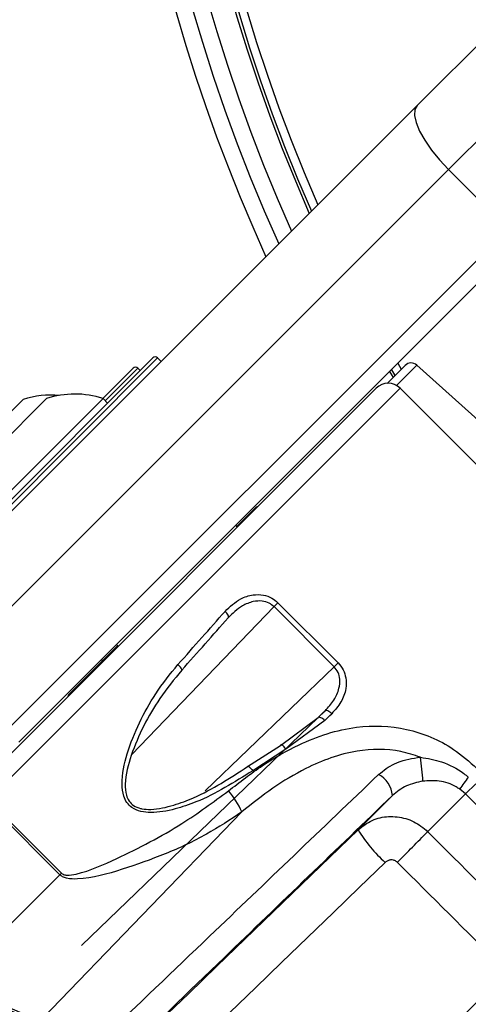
# Model space of a CAD drawing. Header units: millimetres. Extents: x 10 to 10348, y 8 to 8288.
# Tile 83 of 129: x 3509 to 3536, y 7733 to 7792. Entities that reach past the tile are written whole.
import ezdxf

# ---------------------------------------------------------------- set-up
doc = ezdxf.new("R2010")
doc.units = ezdxf.units.MM

msp = doc.modelspace()

# ---------------------------------------------------------------- linework, layer by layer
at = {"color": 7, "linetype": 'Continuous', "lineweight": 25}
for p, q in [((3532.805, 7786.622), (3537.884, 7791.701)), ((3540.712, 7788.873), (3534.666, 7782.826)), ((3502.818, 7756.635), (3532.805, 7786.622)), ((3534.666, 7782.826), (3504.679, 7752.839)), ((3538.202, 7779.291), (3534.666, 7782.826)), ((3508.215, 7749.304), (3538.202, 7779.291)), ((3539.151, 7778.826), (3509.164, 7748.839)), ((3505.033, 7759.557), (3517.125, 7771.649)), ((3517.62, 7771.437), (3517.407, 7771.649)), ((3514.148, 7769.237), (3515.95, 7771.039)), ((3516.374, 7770.898), (3516.232, 7771.039)), ((3532.092, 7771.201), (3531.025, 7770.134)), ((3531.167, 7770.842), (3531.375, 7770.484)), ((3542.085, 7762.84), (3532.78, 7771.219)), ((3506.816, 7746.278), (3530.381, 7769.843)), ((3543.016, 7758.622), (3531.795, 7769.843)), ((3505.714, 7765.471), (3509.427, 7769.183)), ((3507.451, 7762.513), (3514.169, 7769.23)), ((3507.455, 7765.868), (3510.814, 7769.227)), ((3514.438, 7768.962), (3514.169, 7769.23)), ((3523.167, 7762.7), (3522.11, 7761.643)), ((3522.145, 7761.608), (3522.039, 7761.714)), ((3522.145, 7761.608), (3522.039, 7761.714)), ((3524.314, 7756.881), (3524.545, 7757.112)), ((3527.881, 7753.313), (3524.314, 7756.881)), ((3524.545, 7757.112), (3528.112, 7753.544)), ((3515.039, 7754.572), (3512.197, 7751.731)), ((3514.968, 7754.643), (3515.074, 7754.537)), ((3514.968, 7754.643), (3515.074, 7754.537)), ((3514.076, 7753.751), (3514.146, 7753.68)), ((3514.076, 7753.751), (3514.146, 7753.68)), ((3528.112, 7753.544), (3527.881, 7753.313)), ((3526.93, 7750.298), (3512.898, 7736.777)), ((3524.707, 7748.637), (3526.93, 7750.298)), ((3527.318, 7750.12), (3525.005, 7748.416)), ((3522.745, 7747.391), (3524.707, 7748.637)), ((3525.005, 7748.416), (3523.047, 7747.146)), ((3536.278, 7746.373), (3535.668, 7745.763)), ((3529.304, 7743.641), (3531.338, 7745.674)), ((3533.428, 7743.522), (3535.668, 7745.763)), ((3535.668, 7745.763), (3535.329, 7746.05)), ((3541.797, 7739.634), (3535.668, 7745.763)), ((3511.605, 7740.973), (3507.265, 7745.313)), ((3507.357, 7745.406), (3511.697, 7741.065)), ((3522.403, 7744.697), (3510.582, 7732.446)), ((3511.605, 7740.973), (3505.857, 7735.226)), ((3511.605, 7740.973), (3511.697, 7741.065))]:
    msp.add_line(p, q, dxfattribs=at)
at = {"color": 8, "linetype": 'Continuous', "lineweight": 25}
for p, q in [((3517.407, 7771.649), (3505.033, 7759.274)), ((3531.658, 7771.333), (3531.865, 7770.974)), ((3516.232, 7771.039), (3514.296, 7769.103)), ((3531.5, 7770.609), (3531.292, 7770.967)), ((3531.572, 7770.011), (3532.78, 7771.219)), ((3531.795, 7769.843), (3507.357, 7745.406)), ((3524.314, 7756.881), (3515.858, 7748.083)), ((3520.232, 7745.941), (3527.881, 7753.313)), ((3527.341, 7750.698), (3526.914, 7750.285))]:
    msp.add_line(p, q, dxfattribs=at)
at = {"color": 7, "linetype": 'Continuous', "lineweight": 25, "flags": 128}
for points in [[(3532.805, 7786.622), (3532.671, 7786.379), (3532.65, 7786.037), (3532.744, 7785.608), (3532.95, 7785.11), (3533.258, 7784.561), (3533.657, 7783.982), (3534.133, 7783.397), (3534.666, 7782.826)], [(3521.585, 7756.215), (3521.604, 7756.242), (3521.61, 7756.278), (3521.604, 7756.322), (3521.585, 7756.373), (3521.554, 7756.429), (3521.513, 7756.487), (3521.462, 7756.545), (3521.405, 7756.6)], [(3518.834, 7753.108), (3518.846, 7753.125), (3518.844, 7753.153), (3518.831, 7753.19), (3518.805, 7753.234), (3518.769, 7753.285), (3518.724, 7753.339), (3518.671, 7753.395), (3518.613, 7753.45)], [(3527.318, 7750.12), (3527.262, 7750.174), (3527.204, 7750.221), (3527.146, 7750.26), (3527.09, 7750.29), (3527.039, 7750.309), (3526.994, 7750.317), (3526.958, 7750.313), (3526.93, 7750.298)], [(3527.735, 7750.526), (3527.679, 7750.579), (3527.621, 7750.626), (3527.562, 7750.665), (3527.506, 7750.694), (3527.453, 7750.712), (3527.408, 7750.719), (3527.37, 7750.714), (3527.341, 7750.698)], [(3525.005, 7748.416), (3524.956, 7748.494), (3524.905, 7748.563), (3524.855, 7748.62), (3524.809, 7748.661), (3524.769, 7748.684), (3524.737, 7748.687), (3524.716, 7748.671), (3524.707, 7748.637)], [(3522.745, 7747.391), (3522.752, 7747.411), (3522.772, 7747.415), (3522.802, 7747.403), (3522.841, 7747.375), (3522.887, 7747.334), (3522.939, 7747.28), (3522.993, 7747.216), (3523.047, 7747.146)], [(3515.927, 7730.718), (3517.586, 7732.321), (3519.251, 7733.928), (3520.918, 7735.538), (3522.59, 7737.153), (3524.264, 7738.771), (3525.942, 7740.391), (3527.622, 7742.015), (3529.304, 7743.641)], [(3530.912, 7741.699), (3529.372, 7740.21), (3527.833, 7738.723), (3526.296, 7737.238), (3524.762, 7735.755), (3523.23, 7734.275), (3521.7, 7732.798), (3520.174, 7731.324), (3518.651, 7729.854)]]:
    msp.add_lwpolyline(points, dxfattribs=at)
at = {"color": 7, "linetype": 'Continuous', "lineweight": 25}
for centre, radius, start, end in [((3615.689, 7819.655), 101, 0, 204.57323), ((3615.689, 7819.655), 100, 335.6403, 204.3597), ((3615.689, 7819.655), 99, 335.85846, 204.14154), ((3615.689, 7819.655), 97.605, 336.17087, 203.82913), ((3517.266, 7771.507), 0.2, 45, 135), ((3532.445, 7770.847), 0.5, 48, 135), ((3516.091, 7770.898), 0.2, 45, 135), ((3531.088, 7769.136), 1, 45, 135), ((3511.106, 7763.792), 5.647, 85.25951, 107.29913), ((3512.497, 7764.185), 5.315, 71.66162, 108.45913), ((3523.52, 7762.347), 0.5, 109.15807, 135), ((3512.551, 7751.377), 0.5, 135, 160.84193), ((3517.112, 7745.59), 16.06, 3.32933, 8.43054), ((3529.805, 7745.557), 1.537, 4.39053, 62.35807), ((3569.119, 7722.585), 41.139, 143.99173, 145.22259), ((3518.153, 7742.847), 4.636, 23.51862, 41.91905), ((3536.487, 7747.954), 8.379, 210.98129, 228.28852), ((3329.836, 7943.585), 285.438, 314.98829, 315.50094), ((3511.492, 7739.785), 7.433, 219.12449, 259.93279), ((3511.957, 7740.187), 7.862, 219.12419, 259.93302)]:
    msp.add_arc(centre, radius, start, end, dxfattribs=at)
at = {"color": 8, "linetype": 'Continuous', "lineweight": 25}
for radius, start, end in [(97.434, 336.20971, 203.79029), (96.934, 336.32441, 203.67559)]:
    msp.add_arc((3615.689, 7819.655), radius, start, end, dxfattribs=at)
at = {"color": 7, "linetype": 'Continuous', "lineweight": 25}
for centre, major_axis, ratio, start_param, end_param in [((3512.668, 7749.372), (19.014, 20.584), 0.058954, 4.965941, 5.125039), ((3512.962, 7749.101), (18.731, 20.301), 0.059805, 4.965873, 5.124971), ((3519.11, 7742.939), (19.837, 19.196), 0.005896, 5.111889, 5.134549), ((3519.389, 7742.652), (20.12, 19.478), 0.005812, 5.111886, 5.134546), ((1923.873, 9424.597), (6583.897, -6583.897), 0.005609, 4.964966, 4.965927), ((1922.199, 9422.923), (6585.602, -6582.254), 0.005696, 4.964964, 4.965926), ((3547.183, 7743.318), (114.848, 118.591), 0.005437, 1.647322, 1.751402)]:
    msp.add_ellipse(centre, major_axis=major_axis, ratio=ratio, start_param=start_param, end_param=end_param, dxfattribs=at)
for points, knots in [([(3521.405, 7756.6), (3521.696, 7756.877), (3522.176, 7757.332), (3523.004, 7757.604), (3523.646, 7757.6), (3524.17, 7757.428), (3524.426, 7757.212), (3524.545, 7757.112)], [0, 0, 0, 0, 0.343381, 0.565909, 0.738595, 0.878698, 1, 1, 1, 1]), ([(3524.314, 7756.881), (3524.219, 7756.959), (3524.011, 7757.13), (3523.57, 7757.24), (3523.019, 7757.196), (3522.29, 7756.898), (3521.853, 7756.475), (3521.585, 7756.215)], [0, 0, 0, 0, 0.112581, 0.2453806, 0.4149772, 0.6412804, 1, 1, 1, 1]), ([(3523.047, 7747.146), (3521.96, 7746.458), (3520.506, 7745.537), (3518.4, 7744.832), (3517.289, 7744.622), (3516.412, 7744.697), (3515.908, 7744.896), (3515.566, 7745.239), (3515.34, 7745.716), (3515.23, 7746.718), (3515.573, 7748.218), (3516.291, 7750.008), (3517.293, 7751.813), (3518.155, 7752.883), (3518.613, 7753.45)], [0, 0, 0, 0, 0.222874, 0.298065, 0.381908, 0.415141, 0.448594, 0.472737, 0.496843, 0.538164, 0.643633, 0.757366, 0.871239, 1, 1, 1, 1]), ([(3527.341, 7750.698), (3527.529, 7750.903), (3527.888, 7751.297), (3528.184, 7751.957), (3528.243, 7752.531), (3528.142, 7752.989), (3527.967, 7753.206), (3527.881, 7753.313)], [0, 0, 0, 0, 0.283973, 0.545531, 0.731751, 0.86742, 1, 1, 1, 1]), ([(3528.112, 7753.544), (3528.223, 7753.411), (3528.443, 7753.143), (3528.607, 7752.6), (3528.597, 7751.934), (3528.319, 7751.183), (3527.934, 7750.749), (3527.735, 7750.526)], [0, 0, 0, 0, 0.142346, 0.284675, 0.473251, 0.728843, 1, 1, 1, 1]), ([(3518.834, 7753.108), (3518.39, 7752.561), (3517.161, 7751.048), (3515.99, 7748.733), (3515.438, 7746.716), (3515.498, 7745.775), (3515.69, 7745.333), (3515.983, 7745.04), (3516.271, 7744.927), (3516.618, 7744.853), (3517.287, 7744.825), (3518.327, 7745.067), (3520.319, 7745.803), (3521.706, 7746.711), (3522.745, 7747.391)], [0, 0, 0, 0, 0.12991, 0.359387, 0.464769, 0.505002, 0.527937, 0.550681, 0.578411, 0.582677, 0.615146, 0.698783, 0.774581, 1, 1, 1, 1]), ([(3521.602, 7745.944), (3522.273, 7746.464), (3523.613, 7747.503), (3526.112, 7748.94), (3528.989, 7749.888), (3532.176, 7749.777), (3534.675, 7748.763), (3535.901, 7747.677), (3536.35, 7747.279)], [0, 0, 0, 0, 0.151687, 0.303172, 0.526485, 0.711727, 0.894443, 1, 1, 1, 1]), ([(3532.999, 7747.944), (3532.614, 7748.069), (3531.39, 7748.465), (3529.011, 7748.428), (3526.46, 7747.5), (3524.217, 7746.142), (3523.008, 7745.179), (3522.403, 7744.697)], [0, 0, 0, 0, 0.103954, 0.330896, 0.610164, 0.804938, 1, 1, 1, 1]), ([(3530.518, 7746.918), (3530.818, 7747.156), (3531.168, 7747.433), (3532.007, 7747.799), (3532.536, 7747.877), (3532.999, 7747.944)], [0, 0, 0, 0, 0.425661, 0.497034, 1, 1, 1, 1]), ([(3532.999, 7747.944), (3533.422, 7747.872), (3534.335, 7747.716), (3535.275, 7747.221), (3535.752, 7746.841), (3535.841, 7746.77)], [0, 0, 0, 0, 0.4131429, 0.890817, 1, 1, 1, 1]), ([(3514.085, 7731.198), (3516.219, 7733.239), (3521.701, 7738.481), (3527.175, 7743.72), (3530.518, 7746.918)], [0, 0, 0, 0, 0.3893268, 1, 1, 1, 1]), ([(3533.146, 7746.523), (3532.807, 7746.45), (3532.129, 7746.306), (3531.602, 7745.885), (3531.338, 7745.674)], [0, 0, 0, 0, 0.498499, 1, 1, 1, 1]), ([(3535.329, 7746.05), (3535.262, 7746.094), (3534.896, 7746.338), (3534.151, 7746.582), (3533.469, 7746.542), (3533.146, 7746.523)], [0, 0, 0, 0, 0.105264, 0.576077, 1, 1, 1, 1]), ([(3511.697, 7741.065), (3511.729, 7741.039), (3511.768, 7741.007), (3511.876, 7740.961), (3512.142, 7740.917), (3513.245, 7741.135), (3515.523, 7742.16), (3518.624, 7743.745), (3520.7, 7745.279), (3521.602, 7745.944)], [0, 0, 0, 0, 0.0107829, 0.0134002, 0.0311502, 0.081794, 0.3127825, 0.7016057, 1, 1, 1, 1]), ([(3531.338, 7745.674), (3528.009, 7742.466), (3522.561, 7737.214), (3517.109, 7731.959), (3514.988, 7729.914)], [0, 0, 0, 0, 0.61105, 1, 1, 1, 1]), ([(3522.403, 7744.697), (3521.716, 7744.24), (3520.297, 7743.295), (3517.874, 7742.171), (3515.309, 7741.27), (3513.344, 7740.701), (3512.135, 7740.711), (3511.777, 7740.83), (3511.658, 7740.929), (3511.605, 7740.973)], [0, 0, 0, 0, 0.216044, 0.446069, 0.676223, 0.906069, 0.960965, 0.982482, 1, 1, 1, 1]), ([(3529.304, 7743.641), (3529.567, 7743.846), (3530.096, 7744.259), (3531.111, 7744.479), (3532.132, 7744.357), (3532.921, 7743.981), (3533.3, 7743.638), (3533.428, 7743.522)], [0, 0, 0, 0, 0.222813, 0.447151, 0.670377, 0.888765, 1, 1, 1, 1]), ([(3531.629, 7741.709), (3531.608, 7741.728), (3531.544, 7741.785), (3531.409, 7741.845), (3531.231, 7741.858), (3531.054, 7741.812), (3530.959, 7741.736), (3530.912, 7741.699)], [0, 0, 0, 0, 0.108678, 0.323221, 0.545583, 0.772494, 1, 1, 1, 1]), ([(3525.948, 7718.954), (3527.992, 7721.075), (3533.248, 7726.527), (3538.5, 7731.975), (3541.708, 7735.304)], [0, 0, 0, 0, 0.38895, 1, 1, 1, 1]), ([(3542.952, 7734.484), (3539.753, 7731.141), (3534.515, 7725.667), (3529.273, 7720.185), (3527.232, 7718.051)], [0, 0, 0, 0, 0.6106732, 1, 1, 1, 1])]:
    msp.add_open_spline(points, degree=3, knots=knots, dxfattribs=at)

doc.saveas('drawing.dxf')
